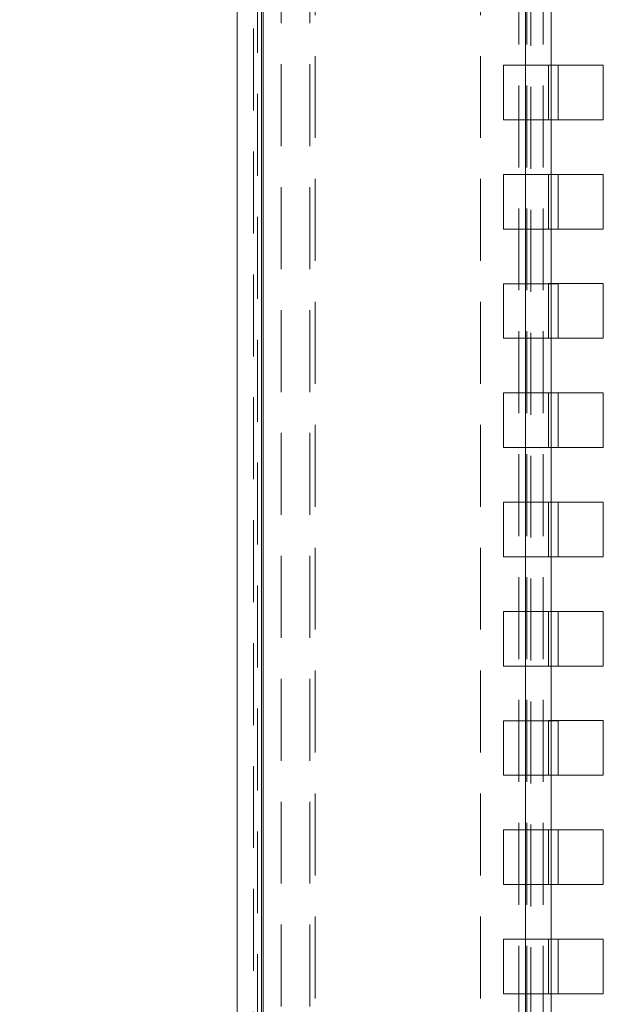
# Paper-space layout '2' of a CAD drawing. Header units: inches. Extents: x 1 to 109, y 1 to 85.
# Tile 31 of 134: x 83.89 to 85.67, y 15.06 to 18.06. Entities that reach past the tile are written whole.
import ezdxf

# ---------------------------------------------------------------- set-up
doc = ezdxf.new("R2010")
doc.units = ezdxf.units.IN
doc.header["$MEASUREMENT"] = 0
doc.linetypes.add('CENTERX2', pattern=[0.8, 0.5, -0.1, 0.1, -0.1])
doc.linetypes.add('HIDDEN', pattern=[0.075, 0.05, -0.025])
doc.layers.add('FORMAT', color=7, linetype='Continuous')
doc.styles.add('SLDTEXTSTYLE0', font='GOTHIC.TTF', dxfattribs={"width": 0.913})
doc.dimstyles.new('SLDDIMSTYLE5', dxfattribs={"dimtxt": 0.625, "dimasz": 0.65, "dimexe": 0, "dimexo": 0.0625, "dimgap": 0.15625, "dimtad": 0, "dimtih": 1, "dimtoh": 1, "dimdec": 1, "dimlfac": 1.2, "dimrnd": 1e-09, "dimzin": 12, "dimdsep": 46, "dimtxsty": 'SLDTEXTSTYLE0', "dimsah": 1, "dimcen": 0, "dimadec": 0, "dimazin": 3, "dimtfac": 1, "dimtdec": 1, "dimtofl": 0, "dimtmove": 0, "dimatfit": 3, "dimfxl": 1, "dimfrac": 2, "dimtolj": 1, "dimtzin": 12, "dimarcsym": 0})

# ---------------------------------------------------------------- blocks, each defined once
blk = doc.blocks.new('_D_63')
at = {"layer": 'FORMAT', "color": 1, "ltscale": 5}
for p, q in [((73.8641, 18.4526), (72.615, 17.2035)), ((72.615, 17.2035), (71.365, 17.2035))]:
    blk.add_line(p, q, dxfattribs=at)
blk.add_solid([(73.8641, 18.4526), (73.3338, 18.0637), (73.4752, 17.9223)], dxfattribs=at)
at = {"layer": 'FORMAT', "color": 1, "ltscale": 5, "char_height": 0.625, "attachment_point": 1, "style": 'SLDTEXTSTYLE0'}
for s, insert in [('19.2', (67.5274, 18.0018)), ('DOOR SWING', (65.8138, 17.0097))]:
    blk.add_mtext(s, dxfattribs=dict(at, insert=insert))

psp = doc.layouts.new('2')

# ---------------------------------------------------------------- linework, layer by layer
at = {"color": 7, "linetype": 'HIDDEN', "lineweight": 0, "ltscale": 5}
for p, q in [((84.6243, 13.0332), (84.6243, 30.6516)), ((84.6128, 13.088), (84.6128, 30.5968)), ((84.6294, 30.5968), (84.6294, 13.088)), ((84.6844, 13.1786), (84.6844, 30.5036)), ((84.7716, 13.1786), (84.7716, 30.5036)), ((84.6001, 13.6624), (84.6001, 30.0222)), ((84.6243, 30.0222), (84.6243, 13.6624)), ((85.4093, 29.4889), (85.4093, 14.6001)), ((85.4294, 14.5963), (85.4294, 29.4843)), ((85.4334, 29.4889), (85.4334, 14.6001)), ((85.4461, 29.4843), (85.4461, 14.5963)), ((85.4833, 29.4889), (85.4833, 14.6001)), ((84.7883, 14.3286), (84.7883, 29.3536)), ((85.2924, 14.3286), (85.2924, 29.3536)), ((85.4294, 17.9257), (85.4294, 18.0924)), ((85.5083, 18.0924), (85.5083, 17.9257)), ((85.6669, 17.9259), (85.5003, 17.9259)), ((85.5003, 17.9259), (85.5003, 17.7592)), ((85.6669, 17.7592), (85.6669, 17.9259)), ((85.4294, 17.5924), (85.4294, 17.7591)), ((85.5003, 17.7592), (85.5083, 17.7592)), ((85.5083, 17.7591), (85.5083, 17.5924)), ((85.5294, 17.7592), (85.6669, 17.7592)), ((85.6669, 17.5926), (85.5003, 17.5926)), ((85.5003, 17.5926), (85.5003, 17.4259)), ((85.6669, 17.4259), (85.6669, 17.5926)), ((85.4294, 17.2591), (85.4294, 17.4257)), ((85.5003, 17.4259), (85.5083, 17.4259)), ((85.5083, 17.4257), (85.5083, 17.2591)), ((85.5294, 17.4259), (85.6669, 17.4259)), ((85.6669, 17.2592), (85.5003, 17.2592)), ((85.5003, 17.2592), (85.5003, 17.0926)), ((85.6669, 17.0926), (85.6669, 17.2592)), ((85.4294, 16.9257), (85.4294, 17.0924)), ((85.5003, 17.0926), (85.5083, 17.0926)), ((85.5083, 17.0924), (85.5083, 16.9257)), ((85.5294, 17.0926), (85.6669, 17.0926)), ((85.6669, 16.9259), (85.5003, 16.9259)), ((85.5003, 16.9259), (85.5003, 16.7592)), ((85.6669, 16.7592), (85.6669, 16.9259)), ((85.4294, 16.5924), (85.4294, 16.7591)), ((85.5003, 16.7592), (85.5083, 16.7592)), ((85.5083, 16.7591), (85.5083, 16.5924)), ((85.5294, 16.7592), (85.6669, 16.7592)), ((85.6669, 16.5926), (85.5003, 16.5926)), ((85.5003, 16.5926), (85.5003, 16.4259)), ((85.6669, 16.4259), (85.6669, 16.5926)), ((85.4294, 16.2591), (85.4294, 16.4257)), ((85.5003, 16.4259), (85.5083, 16.4259)), ((85.5083, 16.4257), (85.5083, 16.2591)), ((85.5294, 16.4259), (85.6669, 16.4259)), ((85.6669, 16.2592), (85.5003, 16.2592)), ((85.5003, 16.2592), (85.5003, 16.0926)), ((85.6669, 16.0926), (85.6669, 16.2592)), ((85.4294, 15.9257), (85.4294, 16.0924)), ((85.5003, 16.0926), (85.5083, 16.0926)), ((85.5083, 16.0924), (85.5083, 15.9257)), ((85.5294, 16.0926), (85.6669, 16.0926)), ((85.6669, 15.9259), (85.5003, 15.9259)), ((85.5003, 15.9259), (85.5003, 15.7592)), ((85.6669, 15.7592), (85.6669, 15.9259)), ((85.4294, 15.5924), (85.4294, 15.7591)), ((85.5003, 15.7592), (85.5083, 15.7592)), ((85.5083, 15.7591), (85.5083, 15.5924)), ((85.5294, 15.7592), (85.6669, 15.7592)), ((85.6669, 15.5926), (85.5003, 15.5926)), ((85.5003, 15.5926), (85.5003, 15.4259)), ((85.6669, 15.4259), (85.6669, 15.5926)), ((85.4294, 15.2591), (85.4294, 15.4257)), ((85.5003, 15.4259), (85.5083, 15.4259)), ((85.5083, 15.4257), (85.5083, 15.2591)), ((85.5294, 15.4259), (85.6669, 15.4259)), ((85.6669, 15.2592), (85.5003, 15.2592)), ((85.5003, 15.2592), (85.5003, 15.0926)), ((85.6669, 15.0926), (85.6669, 15.2592)), ((85.4294, 14.9257), (85.4294, 15.0924)), ((85.5003, 15.0926), (85.5083, 15.0926)), ((85.5083, 15.0924), (85.5083, 14.9257)), ((85.5294, 15.0926), (85.6669, 15.0926))]:
    psp.add_line(p, q, dxfattribs=at)
at = {"color": 7, "linetype": 'Continuous', "lineweight": 15, "ltscale": 5}
for p, q in [((84.5505, 13.088), (84.5505, 30.5968)), ((84.6294, 30.5968), (84.6294, 13.088)), ((84.5503, 13.6624), (84.5503, 29.7259)), ((85.5294, 17.9257), (85.3628, 17.9257)), ((85.3628, 17.9257), (85.3628, 17.7591)), ((85.5083, 17.9257), (85.5083, 17.7591)), ((85.5294, 17.7591), (85.5294, 17.9257)), ((85.3628, 17.7591), (85.5294, 17.7591)), ((85.5083, 17.7592), (85.5294, 17.7592)), ((85.5294, 17.5924), (85.3628, 17.5924)), ((85.3628, 17.5924), (85.3628, 17.4257)), ((85.5083, 17.5924), (85.5083, 17.4257)), ((85.5294, 17.4257), (85.5294, 17.5924)), ((85.3628, 17.4257), (85.5294, 17.4257)), ((85.5083, 17.4259), (85.5294, 17.4259)), ((85.5294, 17.2591), (85.3628, 17.2591)), ((85.3628, 17.2591), (85.3628, 17.0924)), ((85.5083, 17.2591), (85.5083, 17.0924)), ((85.5294, 17.0924), (85.5294, 17.2591)), ((85.3628, 17.0924), (85.5294, 17.0924)), ((85.5083, 17.0926), (85.5294, 17.0926)), ((85.5294, 16.9257), (85.3628, 16.9257)), ((85.3628, 16.9257), (85.3628, 16.7591)), ((85.5083, 16.9257), (85.5083, 16.7591)), ((85.5294, 16.7591), (85.5294, 16.9257)), ((85.3628, 16.7591), (85.5294, 16.7591)), ((85.5083, 16.7592), (85.5294, 16.7592)), ((85.5294, 16.5924), (85.3628, 16.5924)), ((85.3628, 16.5924), (85.3628, 16.4257)), ((85.5083, 16.5924), (85.5083, 16.4257)), ((85.5294, 16.4257), (85.5294, 16.5924)), ((85.3628, 16.4257), (85.5294, 16.4257)), ((85.5083, 16.4259), (85.5294, 16.4259)), ((85.5294, 16.2591), (85.3628, 16.2591)), ((85.3628, 16.2591), (85.3628, 16.0924)), ((85.5083, 16.2591), (85.5083, 16.0924)), ((85.5294, 16.0924), (85.5294, 16.2591)), ((85.3628, 16.0924), (85.5294, 16.0924)), ((85.5083, 16.0926), (85.5294, 16.0926)), ((85.5294, 15.9257), (85.3628, 15.9257)), ((85.3628, 15.9257), (85.3628, 15.7591)), ((85.5083, 15.9257), (85.5083, 15.7591)), ((85.5294, 15.7591), (85.5294, 15.9257)), ((85.3628, 15.7591), (85.5294, 15.7591)), ((85.5083, 15.7592), (85.5294, 15.7592)), ((85.5294, 15.5924), (85.3628, 15.5924)), ((85.3628, 15.5924), (85.3628, 15.4257)), ((85.5083, 15.5924), (85.5083, 15.4257)), ((85.5294, 15.4257), (85.5294, 15.5924)), ((85.3628, 15.4257), (85.5294, 15.4257)), ((85.5083, 15.4259), (85.5294, 15.4259)), ((85.5294, 15.2591), (85.3628, 15.2591)), ((85.3628, 15.2591), (85.3628, 15.0924)), ((85.5083, 15.2591), (85.5083, 15.0924)), ((85.5294, 15.0924), (85.5294, 15.2591)), ((85.3628, 15.0924), (85.5294, 15.0924)), ((85.5083, 15.0926), (85.5294, 15.0926))]:
    psp.add_line(p, q, dxfattribs=at)
at = {"color": 8, "linetype": 'Continuous', "lineweight": 15, "ltscale": 5}
for p, q in [((85.4294, 17.7591), (85.4294, 17.9257)), ((85.4294, 17.4257), (85.4294, 17.5924)), ((85.4294, 17.0924), (85.4294, 17.2591)), ((85.4294, 16.7591), (85.4294, 16.9257)), ((85.4294, 16.4257), (85.4294, 16.5924)), ((85.4294, 16.0924), (85.4294, 16.2591)), ((85.4294, 15.7591), (85.4294, 15.9257)), ((85.4294, 15.4257), (85.4294, 15.5924)), ((85.4294, 15.0924), (85.4294, 15.2591))]:
    psp.add_line(p, q, dxfattribs=at)
at = {"layer": 'FORMAT', "color": 1, "linetype": 'CENTERX2', "lineweight": 0, "ltscale": 5}
psp.add_arc((85.1711, 29.7596), 15.9905, 150.77428, 267.77582, dxfattribs=at)

# ---------------------------------------------------------------- dimensions: what is measured, and where the dimension line sits
at = {"layer": 'FORMAT', "color": 1, "ltscale": 5}
dim = psp.add_radius_dim(center=(85.1711, 29.7596), mpoint=(73.8641, 18.4526), text='<>\\PDOOR SWING', dimstyle='SLDDIMSTYLE5', override={"dimpost": '<>'}, dxfattribs=at)
dim.commit()
dim.dimension.update_dxf_attribs({"geometry": '_D_63', "text_midpoint": (68.5894, 17.2035), "dimtype": 164})

doc.saveas('drawing.dxf')
